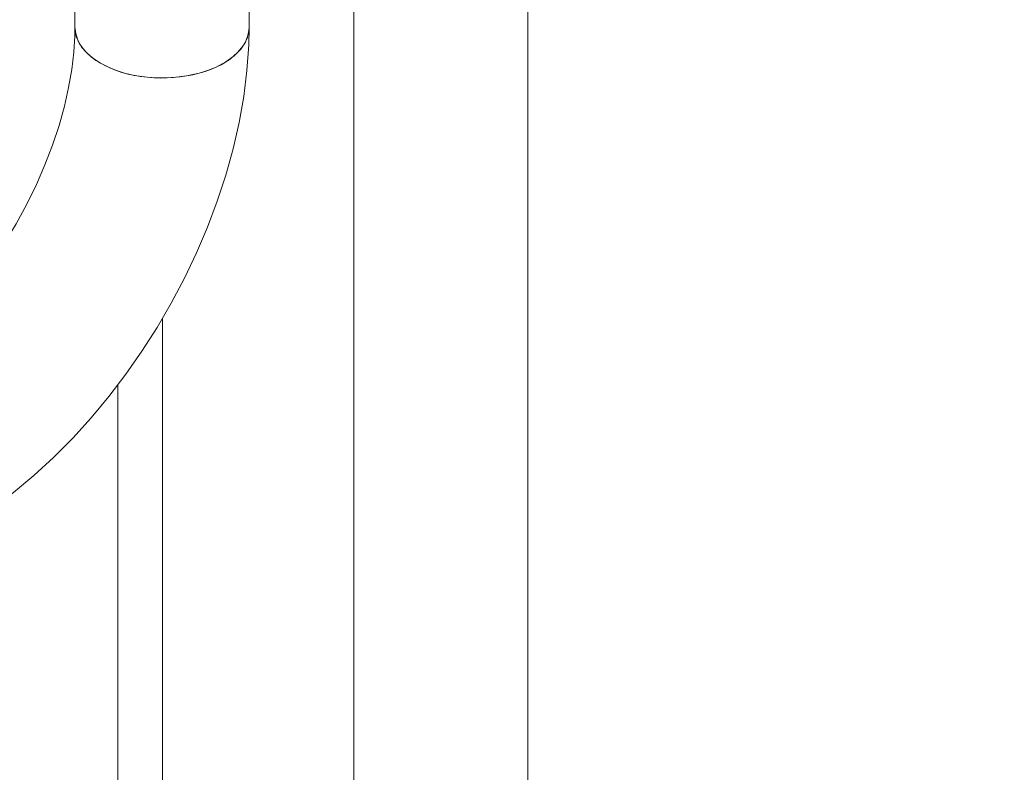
# Model space of a CAD drawing. Header units: millimetres. Extents: x 525 to 29324, y 175 to 20618.
# Tile 72 of 256: x 3208 to 3604, y 18160 to 18463. Entities that reach past the tile are written whole.
import ezdxf

# ---------------------------------------------------------------- set-up
doc = ezdxf.new("R2010")
doc.units = ezdxf.units.MM
doc.linetypes.add('SLD-Continua', pattern=[0])
doc.layers.add('COTAS', color=1, linetype='SLD-Continua')
doc.styles.get("Standard").update_dxf_attribs({"font": 'ARIALN.TTF'})
doc.dimstyles.new('SLDDIMSTYLE0', dxfattribs={"dimtxt": 0.18, "dimasz": 122.5, "dimexe": 0, "dimexo": 0.0625, "dimgap": 0, "dimtad": 0, "dimtih": 1, "dimtoh": 1, "dimdec": 0, "dimrnd": 1e-09, "dimzin": 0, "dimdsep": 46, "dimtxsty": 'Standard', "dimsah": 1, "dimcen": 0.09, "dimadec": 0, "dimazin": 0, "dimtfac": 122.5, "dimtdec": 0, "dimtofl": 0, "dimtmove": 0, "dimatfit": 3, "dimfxl": 1, "dimfrac": 2, "dimtolj": 1, "dimtzin": 0, "dimarcsym": 0})

msp = doc.modelspace()

# ---------------------------------------------------------------- linework, layer by layer
at = {"color": 7, "linetype": 'SLD-Continua', "lineweight": 18, "ltscale": 35}
for p, q in [((3342.07, 18641.42), (3342.07, 14952.27)), ((3229.87, 18612.29), (3229.87, 18459.87)), ((3299.87, 18459.87), (3299.87, 18612.29)), ((3412.07, 14952.27), (3412.07, 18486.05)), ((3265.06, 17298.61), (3265.06, 18342.97)), ((3265.06, 17298.61), (3265.06, 18342.97)), ((3265.06, 17298.61), (3265.06, 18342.97)), ((3265.06, 17298.61), (3265.06, 18342.97)), ((3265.06, 17298.61), (3265.06, 18342.97)), ((3265.06, 17298.61), (3265.06, 18342.97)), ((3265.06, 17298.61), (3265.06, 18342.97)), ((3265.06, 17298.61), (3265.06, 18342.97)), ((3265.06, 17298.61), (3265.06, 18342.97)), ((3247.08, 15037.99), (3247.08, 18316.12))]:
    msp.add_line(p, q, dxfattribs=at)
at = {"color": 7, "linetype": 'SLD-Continua', "lineweight": 18, "ltscale": 35, "flags": 128}
for points in [[(3229.87, 18459.87), (3229.82, 18456.6), (3229.41, 18450.05), (3228.58, 18443.12), (3227.31, 18435.86), (3225.6, 18428.33), (3223.44, 18420.59), (3220.84, 18412.7), (3217.8, 18404.74), (3214.34, 18396.76), (3210.49, 18388.83), (3206.27, 18381.02), (3201.71, 18373.39), (3196.85, 18365.99), (3191.73, 18358.89), (3186.39, 18352.13), (3180.89, 18345.78), (3175.26, 18339.86), (3169.57, 18334.43), (3163.87, 18329.52), (3158.22, 18325.15), (3152.69, 18321.35), (3148.38, 18318.71)], [(3183.38, 18258.09), (3188.13, 18260.94), (3196.7, 18266.61), (3205.09, 18272.86), (3213.29, 18279.64), (3221.26, 18286.94), (3228.97, 18294.7), (3236.41, 18302.89), (3243.54, 18311.47), (3250.34, 18320.41), (3256.8, 18329.68), (3262.89, 18339.23), (3268.59, 18349.04), (3273.88, 18359.06), (3278.74, 18369.26), (3283.14, 18379.61), (3287.08, 18390.06), (3290.52, 18400.58), (3293.46, 18411.15), (3295.87, 18421.71), (3297.73, 18432.24), (3299.03, 18442.7), (3299.74, 18453.06), (3299.87, 18459.87)], [(3240.12, 18445.58), (3236.64, 18447.93), (3233.81, 18450.56), (3231.71, 18453.4), (3230.39, 18456.4), (3229.88, 18459.48), (3229.87, 18459.9)], [(3299.87, 18459.87), (3299.56, 18457.17), (3298.44, 18454.14), (3296.53, 18451.25), (3293.88, 18448.56), (3290.55, 18446.14), (3286.62, 18444.04), (3282.18, 18442.3), (3277.33, 18440.99), (3272.19, 18440.11), (3266.88, 18439.7), (3261.53, 18439.75), (3256.25, 18440.29), (3251.17, 18441.27), (3246.41, 18442.7), (3242.09, 18444.53), (3238.3, 18446.72), (3235.14, 18449.21), (3232.67, 18451.96), (3230.95, 18454.89), (3230.03, 18457.93), (3229.87, 18459.87)], [(3299.87, 18459.86), (3299.82, 18458.71), (3299.1, 18455.64), (3297.58, 18452.67), (3295.3, 18449.88), (3292.3, 18447.31), (3288.66, 18445.04), (3284.46, 18443.12), (3279.8, 18441.59), (3274.79, 18440.49), (3269.55, 18439.84), (3264.2, 18439.67), (3258.87, 18439.96), (3253.68, 18440.72), (3248.74, 18441.94), (3244.19, 18443.57), (3240.12, 18445.58)]]:
    msp.add_lwpolyline(points, dxfattribs=at)

# ---------------------------------------------------------------- leaders
at = {"layer": 'COTAS', "ltscale": 35}
msp.add_leader([(3068.16, 18204.27), (4430.06, 17207.35)], dimstyle='SLDDIMSTYLE0', dxfattribs=at)

doc.saveas('drawing.dxf')
